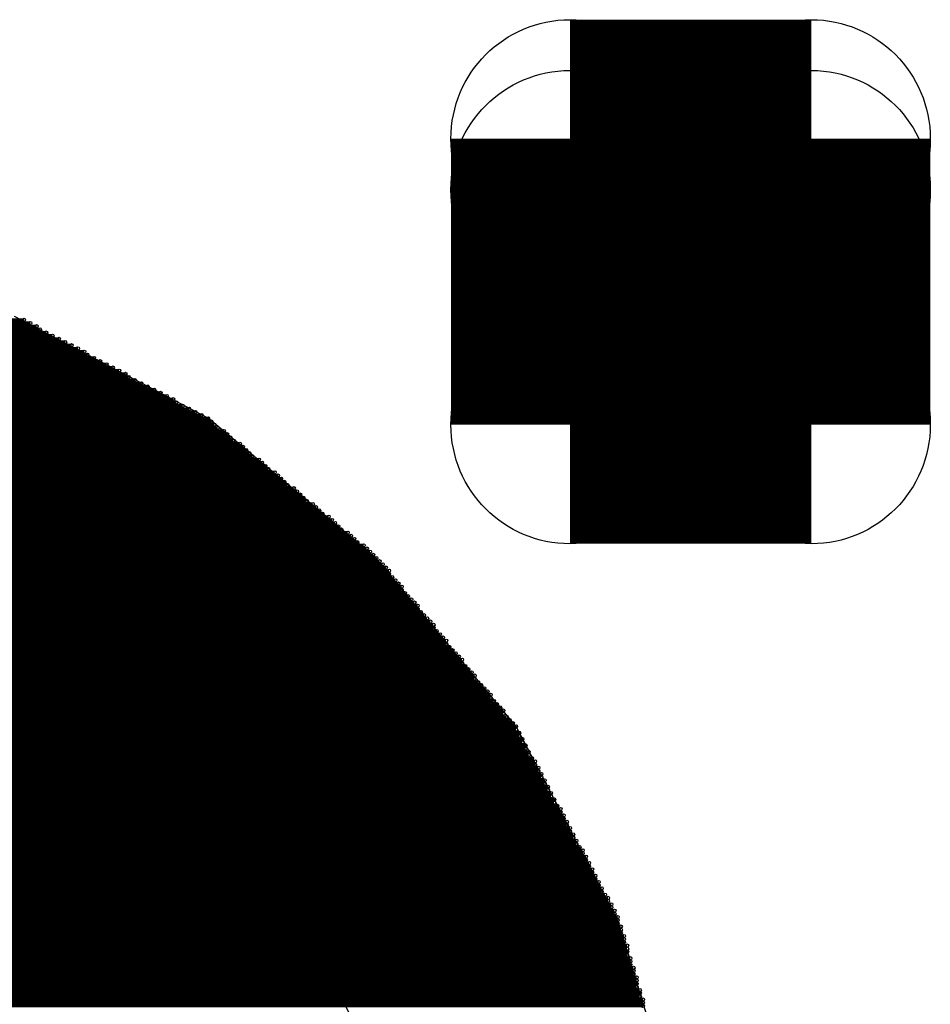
# Model space of a CAD drawing. Extents: x 0 to 23.9, y 0 to 20.7.
# Tile 105 of 127: x 20 to 20.7, y 3.9 to 4.7. Entities that reach past the tile are written whole.
import ezdxf

# ---------------------------------------------------------------- set-up
doc = ezdxf.new("R2010")
doc.units = 0
doc.layers.get('0').update_dxf_attribs({"linetype": 'CONTINUOUS'})
doc.layers.add('SEEEDSTUDIOXIAORP2040V1_22_GTS', color=9, linetype='CONTINUOUS')

# ---------------------------------------------------------------- blocks, each defined once
blk = doc.blocks.new('ROUND_271')
blk.add_circle((0, 0), 0.80137)
blk = doc.blocks.new('ROUND_306')
blk.add_circle((0, 0), 0.09525)
blk = doc.blocks.new('ROUND_7')
blk.add_circle((0, 0), 0)
blk = doc.blocks.new('ROUND_8')
blk.add_circle((0, 0), 0.00127)

msp = doc.modelspace()

# ---------------------------------------------------------------- linework, layer by layer
at = {"layer": 'SEEEDSTUDIOXIAORP2040V1_22_GTS'}
for points, const_width in [([(20.4089, 4.35864), (20.4089, 4.58724)], 0.1905), ([(20.4089, 4.58724), (20.60194, 4.58724)], 0.1905), ([(20.60194, 4.58724), (20.60194, 4.35864)], 0.1905), ([(20.60194, 4.5466), (20.4089, 4.5466)], 0.1905), ([(20.4089, 4.35864), (20.60194, 4.35864)], 0.1905), ([(19.9771, 4.43992), (19.05, 4.43992)], 0.00254), ([(19.05508, 4.44246), (19.97202, 4.44246)], 0.00254), ([(19.0373, 4.4323), (19.9898, 4.4323)], 0.00254), ([(19.98472, 4.43484), (19.04238, 4.43484)], 0.00254), ([(19.04746, 4.43738), (19.98218, 4.43738)], 0.00254), ([(20.00504, 4.42468), (19.02206, 4.42468)], 0.00254), ([(19.02714, 4.42722), (19.99996, 4.42722)], 0.00254), ([(19.99488, 4.42976), (19.03222, 4.42976)], 0.00254), ([(19.00936, 4.41706), (20.02028, 4.41706)], 0.00254), ([(20.0152, 4.4196), (19.0119, 4.4196)], 0.00254), ([(19.01698, 4.42214), (20.01012, 4.42214)], 0.00254), ([(20.03298, 4.40944), (18.99412, 4.40944)], 0.00254), ([(18.9992, 4.41198), (20.0279, 4.41198)], 0.00254), ([(20.02282, 4.41452), (19.00428, 4.41452)], 0.00254), ([(18.97888, 4.40182), (20.04822, 4.40182)], 0.00254), ([(20.04314, 4.40436), (18.98396, 4.40436)], 0.00254), ([(18.98904, 4.4069), (20.03806, 4.4069)], 0.00254), ([(20.06092, 4.3942), (18.96618, 4.3942)], 0.00254), ([(18.97126, 4.39674), (20.05584, 4.39674)], 0.00254), ([(20.0533, 4.39928), (18.9738, 4.39928)], 0.00254), ([(18.95094, 4.38658), (20.07616, 4.38658)], 0.00254), ([(20.07108, 4.38912), (18.95602, 4.38912)], 0.00254), ([(18.9611, 4.39166), (20.066, 4.39166)], 0.00254), ([(20.0914, 4.37896), (18.93824, 4.37896)], 0.00254), ([(18.94078, 4.3815), (20.08632, 4.3815)], 0.00254), ([(20.08124, 4.38404), (18.94586, 4.38404)], 0.00254), ([(18.923, 4.37134), (20.1041, 4.37134)], 0.00254), ([(20.09902, 4.37388), (18.92808, 4.37388)], 0.00254), ([(18.93316, 4.37642), (20.09394, 4.37642)], 0.00254), ([(18.90522, 4.36118), (20.12188, 4.36118)], 0.00254), ([(20.11934, 4.36372), (18.90776, 4.36372)], 0.00254), ([(18.91284, 4.36626), (20.11426, 4.36626)], 0.00254), ([(20.10918, 4.3688), (18.91792, 4.3688)], 0.00254), ([(20.13204, 4.35356), (18.89506, 4.35356)], 0.00254), ([(18.90014, 4.3561), (20.12696, 4.3561)], 0.00254), ([(20.12442, 4.35864), (18.90268, 4.35864)], 0.00254), ([(18.88744, 4.34594), (20.13966, 4.34594)], 0.00254), ([(20.13712, 4.34848), (18.88998, 4.34848)], 0.00254), ([(18.89252, 4.35102), (20.13458, 4.35102)], 0.00254), ([(20.14982, 4.33832), (18.87728, 4.33832)], 0.00254), ([(18.87982, 4.34086), (20.14728, 4.34086)], 0.00254), ([(20.14474, 4.3434), (18.88236, 4.3434)], 0.00254), ([(18.86712, 4.3307), (20.15998, 4.3307)], 0.00254), ([(20.1549, 4.33324), (18.8722, 4.33324)], 0.00254), ([(18.87474, 4.33578), (20.15236, 4.33578)], 0.00254), ([(20.1676, 4.32308), (18.8595, 4.32308)], 0.00254), ([(18.86204, 4.32562), (20.16506, 4.32562)], 0.00254), ([(20.16252, 4.32816), (18.86458, 4.32816)], 0.00254), ([(18.84934, 4.31546), (20.17776, 4.31546)], 0.00254), ([(20.17522, 4.318), (18.85188, 4.318)], 0.00254), ([(18.85696, 4.32054), (20.17268, 4.32054)], 0.00254), ([(20.18792, 4.30784), (18.83918, 4.30784)], 0.00254), ([(18.84426, 4.31038), (20.18284, 4.31038)], 0.00254), ([(20.1803, 4.31292), (18.8468, 4.31292)], 0.00254), ([(18.83156, 4.30022), (20.19554, 4.30022)], 0.00254), ([(20.193, 4.30276), (18.8341, 4.30276)], 0.00254), ([(18.83664, 4.3053), (20.19046, 4.3053)], 0.00254), ([(20.2057, 4.2926), (18.8214, 4.2926)], 0.00254), ([(18.82394, 4.29514), (20.20316, 4.29514)], 0.00254), ([(20.19808, 4.29768), (18.82902, 4.29768)], 0.00254), ([(20.2184, 4.28244), (18.8087, 4.28244)], 0.00254), ([(18.81378, 4.28498), (20.21586, 4.28498)], 0.00254), ([(20.21078, 4.28752), (18.81632, 4.28752)], 0.00254), ([(18.81886, 4.29006), (20.20824, 4.29006)], 0.00254), ([(18.80108, 4.27482), (20.22602, 4.27482)], 0.00254), ([(20.22348, 4.27736), (18.80362, 4.27736)], 0.00254), ([(18.80616, 4.2799), (20.22094, 4.2799)], 0.00254), ([(20.23618, 4.2672), (18.79092, 4.2672)], 0.00254), ([(18.79346, 4.26974), (20.23364, 4.26974)], 0.00254), ([(20.2311, 4.27228), (18.796, 4.27228)], 0.00254), ([(18.78076, 4.25958), (20.24634, 4.25958)], 0.00254), ([(20.2438, 4.26212), (18.78584, 4.26212)], 0.00254), ([(18.78838, 4.26466), (20.23872, 4.26466)], 0.00254), ([(20.25396, 4.25196), (18.77314, 4.25196)], 0.00254), ([(18.77568, 4.2545), (20.25142, 4.2545)], 0.00254), ([(20.24888, 4.25704), (18.77822, 4.25704)], 0.00254), ([(18.76552, 4.24434), (20.26158, 4.24434)], 0.00254), ([(20.25904, 4.24688), (18.76806, 4.24688)], 0.00254), ([(18.7706, 4.24942), (20.2565, 4.24942)], 0.00254), ([(20.26666, 4.23672), (18.76044, 4.23672)], 0.00254), ([(18.76298, 4.23926), (20.26412, 4.23926)], 0.00254), ([(20.26412, 4.2418), (18.76552, 4.2418)], 0.00254), ([(18.75282, 4.2291), (20.27428, 4.2291)], 0.00254), ([(20.27174, 4.23164), (18.75536, 4.23164)], 0.00254), ([(18.7579, 4.23418), (20.2692, 4.23418)], 0.00254), ([(20.27936, 4.22148), (18.74774, 4.22148)], 0.00254), ([(18.75028, 4.22402), (20.27682, 4.22402)], 0.00254), ([(20.27428, 4.22656), (18.75282, 4.22656)], 0.00254), ([(20.28444, 4.2164), (18.74266, 4.2164)], 0.00254), ([(18.74266, 4.21386), (20.28698, 4.21386)], 0.00254), ([(18.7452, 4.21894), (20.2819, 4.21894)], 0.00254), ([(18.7325, 4.2037), (20.2946, 4.2037)], 0.00254), ([(20.29206, 4.20624), (18.73504, 4.20624)], 0.00254), ([(18.73758, 4.20878), (20.28952, 4.20878)], 0.00254), ([(20.28698, 4.21132), (18.74012, 4.21132)], 0.00254), ([(20.29968, 4.19608), (18.72742, 4.19608)], 0.00254), ([(20.29714, 4.20116), (18.72996, 4.20116)], 0.00254), ([(18.72996, 4.19862), (20.29968, 4.19862)], 0.00254), ([(18.7198, 4.18846), (20.3073, 4.18846)], 0.00254), ([(20.30476, 4.191), (18.72234, 4.191)], 0.00254), ([(18.72488, 4.19354), (20.30222, 4.19354)], 0.00254), ([(20.31238, 4.18084), (18.71472, 4.18084)], 0.00254), ([(20.30984, 4.18592), (18.71726, 4.18592)], 0.00254), ([(18.71726, 4.18338), (20.30984, 4.18338)], 0.00254), ([(18.7071, 4.17322), (20.32, 4.17322)], 0.00254), ([(20.31746, 4.17576), (18.70964, 4.17576)], 0.00254), ([(18.71218, 4.1783), (20.31492, 4.1783)], 0.00254), ([(20.32508, 4.1656), (18.70202, 4.1656)], 0.00254), ([(18.70456, 4.16814), (20.32254, 4.16814)], 0.00254), ([(20.32254, 4.17068), (18.7071, 4.17068)], 0.00254), ([(18.6944, 4.15798), (20.3327, 4.15798)], 0.00254), ([(20.33016, 4.16052), (18.69694, 4.16052)], 0.00254), ([(18.69948, 4.16306), (20.32762, 4.16306)], 0.00254), ([(20.33778, 4.15036), (18.68932, 4.15036)], 0.00254), ([(18.69186, 4.1529), (20.33524, 4.1529)], 0.00254), ([(20.3327, 4.15544), (18.6944, 4.15544)], 0.00254), ([(20.34286, 4.14528), (18.68424, 4.14528)], 0.00254), ([(18.68424, 4.14274), (20.3454, 4.14274)], 0.00254), ([(18.68678, 4.14782), (20.34032, 4.14782)], 0.00254), ([(20.35048, 4.13512), (18.67662, 4.13512)], 0.00254), ([(18.67916, 4.13766), (20.34794, 4.13766)], 0.00254), ([(20.3454, 4.1402), (18.6817, 4.1402)], 0.00254), ([(20.3581, 4.12496), (18.669, 4.12496)], 0.00254), ([(20.35556, 4.13004), (18.67154, 4.13004)], 0.00254), ([(18.67154, 4.1275), (20.35556, 4.1275)], 0.00254), ([(18.67408, 4.13258), (20.35302, 4.13258)], 0.00254), ([(18.66138, 4.11734), (20.36572, 4.11734)], 0.00254), ([(20.36318, 4.11988), (18.66392, 4.11988)], 0.00254), ([(18.66646, 4.12242), (20.36064, 4.12242)], 0.00254), ([(18.65884, 4.11226), (20.36826, 4.11226)], 0.00254), ([(20.36826, 4.10972), (18.65884, 4.10972)], 0.00254), ([(20.36572, 4.1148), (18.66138, 4.1148)], 0.00254), ([(18.65376, 4.1021), (20.37334, 4.1021)], 0.00254), ([(18.6563, 4.10718), (20.3708, 4.10718)], 0.00254), ([(20.3708, 4.10464), (18.6563, 4.10464)], 0.00254), ([(18.65122, 4.09702), (20.37588, 4.09702)], 0.00254), ([(20.37588, 4.09448), (18.65122, 4.09448)], 0.00254), ([(20.37334, 4.09956), (18.65376, 4.09956)], 0.00254), ([(18.64614, 4.08686), (20.38096, 4.08686)], 0.00254), ([(18.64868, 4.09194), (20.37842, 4.09194)], 0.00254), ([(20.38096, 4.0894), (18.64868, 4.0894)], 0.00254), ([(20.38604, 4.07924), (18.64106, 4.07924)], 0.00254), ([(20.3835, 4.08432), (18.6436, 4.08432)], 0.00254), ([(18.6436, 4.08178), (20.3835, 4.08178)], 0.00254), ([(20.38858, 4.07416), (18.63852, 4.07416)], 0.00254), ([(18.63852, 4.07162), (20.38858, 4.07162)], 0.00254), ([(18.64106, 4.0767), (20.38604, 4.0767)], 0.00254), ([(20.39366, 4.064), (18.63344, 4.064)], 0.00254), ([(20.39112, 4.06908), (18.63598, 4.06908)], 0.00254), ([(18.63598, 4.06654), (20.39112, 4.06654)], 0.00254), ([(20.3962, 4.05892), (18.6309, 4.05892)], 0.00254), ([(18.6309, 4.05638), (20.3962, 4.05638)], 0.00254), ([(18.63344, 4.06146), (20.39366, 4.06146)], 0.00254), ([(18.62328, 4.04622), (20.40382, 4.04622)], 0.00254), ([(20.40128, 4.04876), (18.62582, 4.04876)], 0.00254), ([(20.39874, 4.05384), (18.62836, 4.05384)], 0.00254), ([(18.62836, 4.0513), (20.40128, 4.0513)], 0.00254), ([(18.62074, 4.04114), (20.40636, 4.04114)], 0.00254), ([(20.40636, 4.0386), (18.62074, 4.0386)], 0.00254), ([(20.40382, 4.04368), (18.62328, 4.04368)], 0.00254), ([(18.61566, 4.03098), (20.41144, 4.03098)], 0.00254), ([(18.6182, 4.03606), (20.4089, 4.03606)], 0.00254), ([(20.4089, 4.03352), (18.6182, 4.03352)], 0.00254), ([(18.61312, 4.0259), (20.41398, 4.0259)], 0.00254), ([(20.41398, 4.02336), (18.61312, 4.02336)], 0.00254), ([(20.41144, 4.02844), (18.61566, 4.02844)], 0.00254), ([(18.60804, 4.01574), (20.41906, 4.01574)], 0.00254), ([(18.61058, 4.02082), (20.41652, 4.02082)], 0.00254), ([(20.41906, 4.01828), (18.61058, 4.01828)], 0.00254), ([(20.42414, 4.00812), (18.60296, 4.00812)], 0.00254), ([(18.6055, 4.01066), (20.4216, 4.01066)], 0.00254), ([(20.4216, 4.0132), (18.60804, 4.0132)], 0.00254), ([(20.42668, 4.00304), (18.60042, 4.00304)], 0.00254), ([(18.60042, 4.0005), (20.42668, 4.0005)], 0.00254), ([(18.60296, 4.00558), (20.42414, 4.00558)], 0.00254), ([(20.43176, 3.99288), (18.59534, 3.99288)], 0.00254), ([(20.42922, 3.99796), (18.59788, 3.99796)], 0.00254), ([(18.59788, 3.99542), (20.42922, 3.99542)], 0.00254), ([(20.4343, 3.9878), (18.5928, 3.9878)], 0.00254), ([(18.5928, 3.98526), (20.4343, 3.98526)], 0.00254), ([(18.59534, 3.99034), (20.43176, 3.99034)], 0.00254), ([(20.43938, 3.97764), (18.58772, 3.97764)], 0.00254), ([(20.43684, 3.98272), (18.59026, 3.98272)], 0.00254), ([(18.59026, 3.98018), (20.43938, 3.98018)], 0.00254), ([(18.58264, 3.97002), (20.44446, 3.97002)], 0.00254), ([(20.44446, 3.96748), (18.58264, 3.96748)], 0.00254), ([(20.44192, 3.97256), (18.58518, 3.97256)], 0.00254), ([(18.58772, 3.9751), (20.44192, 3.9751)], 0.00254), ([(18.5801, 3.96494), (20.447, 3.96494)], 0.00254), ([(20.447, 3.9624), (18.5801, 3.9624)], 0.00254), ([(18.5801, 3.95986), (20.447, 3.95986)], 0.00254), ([(20.44954, 3.95732), (18.57756, 3.95732)], 0.00254), ([(18.57756, 3.95478), (20.44954, 3.95478)], 0.00254), ([(20.44954, 3.95224), (18.57756, 3.95224)], 0.00254), ([(18.57502, 3.9497), (20.45208, 3.9497)], 0.00254), ([(20.45208, 3.94716), (18.57502, 3.94716)], 0.00254), ([(18.57502, 3.94462), (20.45208, 3.94462)], 0.00254), ([(18.57248, 3.93954), (20.45462, 3.93954)], 0.00254), ([(20.45462, 3.937), (18.57248, 3.937)], 0.00254), ([(20.45462, 3.94208), (18.57502, 3.94208)], 0.00254), ([(20.45716, 3.93192), (18.56994, 3.93192)], 0.00254), ([(18.56994, 3.92938), (20.45716, 3.92938)], 0.00254), ([(18.57248, 3.93446), (20.45462, 3.93446)], 0.00254), ([(18.5674, 3.9243), (20.4597, 3.9243)], 0.00254), ([(20.4597, 3.92176), (18.5674, 3.92176)], 0.00254), ([(20.45716, 3.92684), (18.56994, 3.92684)], 0.00254), ([(20.46224, 3.91414), (18.56486, 3.91414)], 0.00254), ([(18.5674, 3.91922), (20.4597, 3.91922)], 0.00254), ([(18.5674, 3.91668), (20.46224, 3.91668)], 0.00254), ([(18.56232, 3.90652), (20.46478, 3.90652)], 0.00254), ([(18.56486, 3.9116), (20.46224, 3.9116)], 0.00254), ([(20.46224, 3.90906), (18.56486, 3.90906)], 0.00254), ([(20.46732, 3.8989), (18.55978, 3.8989)], 0.00254), ([(20.46478, 3.90398), (18.56232, 3.90398)], 0.00254), ([(18.56232, 3.90144), (20.46478, 3.90144)], 0.00254), ([(18.55978, 3.89636), (20.46732, 3.89636)], 0.00254), ([(20.46732, 3.89382), (18.55978, 3.89382)], 0.00254)]:
    msp.add_lwpolyline(points, dxfattribs=dict(at, const_width=const_width))
for points in [[(20.11934, 4.36372), (19.9644, 4.445)], [(20.25396, 4.25196), (20.11934, 4.36372)], [(20.36572, 4.11734), (20.25396, 4.25196)], [(20.447, 3.9624), (20.36572, 4.11734)], [(20.4978, 3.7973), (20.447, 3.9624)]]:
    msp.add_lwpolyline(points, dxfattribs=at)

# ---------------------------------------------------------------- block references
for name, p in [('ROUND_306', (20.4089, 4.58724)), ('ROUND_306', (20.60194, 4.58724)), ('ROUND_306', (20.4089, 4.5466)), ('ROUND_306', (20.60194, 4.5466)), ('ROUND_306', (20.4089, 4.35864)), ('ROUND_306', (20.4089, 4.35864)), ('ROUND_306', (20.60194, 4.35864)), ('ROUND_306', (20.60194, 4.35864)), ('ROUND_8', (19.97202, 4.44246)), ('ROUND_8', (19.9771, 4.43992)), ('ROUND_8', (19.98218, 4.43738)), ('ROUND_8', (19.98472, 4.43484)), ('ROUND_8', (19.9898, 4.4323)), ('ROUND_8', (19.99488, 4.42976)), ('ROUND_8', (19.99996, 4.42722)), ('ROUND_8', (20.00504, 4.42468)), ('ROUND_8', (20.01012, 4.42214)), ('ROUND_8', (20.0152, 4.4196)), ('ROUND_8', (20.02028, 4.41706)), ('ROUND_8', (20.02282, 4.41452)), ('ROUND_8', (20.0279, 4.41198)), ('ROUND_8', (20.03298, 4.40944)), ('ROUND_8', (20.03806, 4.4069)), ('ROUND_8', (20.04314, 4.40436)), ('ROUND_8', (20.04822, 4.40182)), ('ROUND_8', (20.0533, 4.39928)), ('ROUND_8', (20.05584, 4.39674)), ('ROUND_8', (20.06092, 4.3942)), ('ROUND_8', (20.066, 4.39166)), ('ROUND_8', (20.07108, 4.38912)), ('ROUND_8', (20.07616, 4.38658)), ('ROUND_8', (20.08124, 4.38404)), ('ROUND_8', (20.08632, 4.3815)), ('ROUND_8', (20.0914, 4.37896)), ('ROUND_8', (20.09394, 4.37642)), ('ROUND_8', (20.09902, 4.37388)), ('ROUND_8', (20.1041, 4.37134)), ('ROUND_7', (20.11934, 4.36372)), ('ROUND_8', (20.10918, 4.3688)), ('ROUND_8', (20.11426, 4.36626)), ('ROUND_8', (20.11934, 4.36372)), ('ROUND_8', (20.12188, 4.36118)), ('ROUND_8', (20.12442, 4.35864)), ('ROUND_8', (20.12696, 4.3561)), ('ROUND_8', (20.13204, 4.35356)), ('ROUND_8', (20.13458, 4.35102)), ('ROUND_8', (20.13712, 4.34848)), ('ROUND_8', (20.13966, 4.34594)), ('ROUND_8', (20.14474, 4.3434)), ('ROUND_8', (20.14728, 4.34086)), ('ROUND_8', (20.14982, 4.33832)), ('ROUND_271', (19.51482, 3.5306)), ('ROUND_8', (20.15236, 4.33578)), ('ROUND_8', (20.1549, 4.33324)), ('ROUND_8', (20.15998, 4.3307)), ('ROUND_8', (20.16252, 4.32816)), ('ROUND_8', (20.16506, 4.32562)), ('ROUND_8', (20.1676, 4.32308)), ('ROUND_8', (20.17268, 4.32054)), ('ROUND_8', (20.17522, 4.318)), ('ROUND_8', (20.17776, 4.31546)), ('ROUND_8', (20.1803, 4.31292)), ('ROUND_8', (20.18284, 4.31038)), ('ROUND_8', (20.18792, 4.30784)), ('ROUND_8', (20.19046, 4.3053)), ('ROUND_8', (20.193, 4.30276)), ('ROUND_8', (20.19554, 4.30022)), ('ROUND_8', (20.19808, 4.29768)), ('ROUND_8', (20.20316, 4.29514)), ('ROUND_8', (20.2057, 4.2926)), ('ROUND_8', (20.20824, 4.29006)), ('ROUND_8', (20.21078, 4.28752)), ('ROUND_8', (20.21586, 4.28498)), ('ROUND_8', (20.2184, 4.28244)), ('ROUND_8', (20.22094, 4.2799)), ('ROUND_8', (20.22348, 4.27736)), ('ROUND_8', (20.22602, 4.27482)), ('ROUND_8', (20.2311, 4.27228)), ('ROUND_8', (20.23364, 4.26974)), ('ROUND_8', (20.23618, 4.2672)), ('ROUND_8', (20.23872, 4.26466)), ('ROUND_8', (20.2438, 4.26212)), ('ROUND_8', (20.24634, 4.25958)), ('ROUND_8', (20.24888, 4.25704)), ('ROUND_8', (20.25142, 4.2545)), ('ROUND_8', (20.25396, 4.25196)), ('ROUND_7', (20.25396, 4.25196)), ('ROUND_8', (20.2565, 4.24942)), ('ROUND_8', (20.25904, 4.24688)), ('ROUND_8', (20.26158, 4.24434)), ('ROUND_8', (20.26412, 4.2418)), ('ROUND_8', (20.26412, 4.23926)), ('ROUND_8', (20.26666, 4.23672)), ('ROUND_8', (20.2692, 4.23418)), ('ROUND_8', (20.27174, 4.23164)), ('ROUND_8', (20.27428, 4.2291)), ('ROUND_8', (20.27428, 4.22656)), ('ROUND_8', (20.27682, 4.22402)), ('ROUND_8', (20.27936, 4.22148)), ('ROUND_8', (20.2819, 4.21894)), ('ROUND_8', (20.28444, 4.2164)), ('ROUND_8', (20.28698, 4.21386)), ('ROUND_8', (20.28698, 4.21132)), ('ROUND_8', (20.28952, 4.20878)), ('ROUND_8', (20.29206, 4.20624)), ('ROUND_8', (20.2946, 4.2037)), ('ROUND_8', (20.29714, 4.20116)), ('ROUND_8', (20.29968, 4.19862)), ('ROUND_8', (20.29968, 4.19608)), ('ROUND_8', (20.30222, 4.19354)), ('ROUND_8', (20.30476, 4.191)), ('ROUND_8', (20.3073, 4.18846)), ('ROUND_8', (20.30984, 4.18592)), ('ROUND_8', (20.30984, 4.18338)), ('ROUND_8', (20.31238, 4.18084)), ('ROUND_8', (20.31492, 4.1783)), ('ROUND_8', (20.31746, 4.17576)), ('ROUND_8', (20.32, 4.17322)), ('ROUND_8', (20.32254, 4.17068)), ('ROUND_8', (20.32254, 4.16814)), ('ROUND_8', (20.32508, 4.1656)), ('ROUND_8', (20.32762, 4.16306)), ('ROUND_8', (20.33016, 4.16052)), ('ROUND_8', (20.3327, 4.15798)), ('ROUND_8', (20.3327, 4.15544)), ('ROUND_8', (20.33524, 4.1529)), ('ROUND_8', (20.33778, 4.15036)), ('ROUND_8', (20.34032, 4.14782)), ('ROUND_8', (20.34286, 4.14528)), ('ROUND_8', (20.3454, 4.14274)), ('ROUND_8', (20.3454, 4.1402)), ('ROUND_8', (20.34794, 4.13766)), ('ROUND_8', (20.35048, 4.13512)), ('ROUND_8', (20.35302, 4.13258)), ('ROUND_8', (20.35556, 4.13004)), ('ROUND_8', (20.35556, 4.1275)), ('ROUND_8', (20.3581, 4.12496)), ('ROUND_8', (20.36064, 4.12242)), ('ROUND_8', (20.36318, 4.11988)), ('ROUND_8', (20.36572, 4.11734)), ('ROUND_7', (20.36572, 4.11734)), ('ROUND_8', (20.36572, 4.1148)), ('ROUND_8', (20.36826, 4.11226)), ('ROUND_8', (20.36826, 4.10972)), ('ROUND_8', (20.3708, 4.10718)), ('ROUND_8', (20.3708, 4.10464)), ('ROUND_8', (20.37334, 4.1021)), ('ROUND_8', (20.37334, 4.09956)), ('ROUND_8', (20.37588, 4.09702)), ('ROUND_8', (20.37588, 4.09448)), ('ROUND_8', (20.37842, 4.09194)), ('ROUND_8', (20.38096, 4.0894)), ('ROUND_8', (20.38096, 4.08686)), ('ROUND_8', (20.3835, 4.08432)), ('ROUND_8', (20.3835, 4.08178)), ('ROUND_8', (20.38604, 4.07924)), ('ROUND_8', (20.38604, 4.0767)), ('ROUND_8', (20.38858, 4.07416)), ('ROUND_8', (20.38858, 4.07162)), ('ROUND_8', (20.39112, 4.06908)), ('ROUND_8', (20.39112, 4.06654)), ('ROUND_8', (20.39366, 4.064)), ('ROUND_8', (20.39366, 4.06146)), ('ROUND_8', (20.3962, 4.05892)), ('ROUND_8', (20.3962, 4.05638)), ('ROUND_8', (20.39874, 4.05384)), ('ROUND_8', (20.40128, 4.0513)), ('ROUND_8', (20.40128, 4.04876)), ('ROUND_8', (20.40382, 4.04622)), ('ROUND_8', (20.40382, 4.04368)), ('ROUND_8', (20.40636, 4.04114)), ('ROUND_8', (20.40636, 4.0386)), ('ROUND_8', (20.4089, 4.03606)), ('ROUND_8', (20.4089, 4.03352)), ('ROUND_8', (20.41144, 4.03098)), ('ROUND_8', (20.41144, 4.02844)), ('ROUND_8', (20.41398, 4.0259)), ('ROUND_8', (20.41398, 4.02336)), ('ROUND_8', (20.41652, 4.02082)), ('ROUND_8', (20.41906, 4.01828)), ('ROUND_8', (20.41906, 4.01574)), ('ROUND_8', (20.4216, 4.0132)), ('ROUND_8', (20.4216, 4.01066)), ('ROUND_8', (20.42414, 4.00812)), ('ROUND_8', (20.42414, 4.00558)), ('ROUND_8', (20.42668, 4.00304)), ('ROUND_8', (20.42668, 4.0005)), ('ROUND_8', (20.42922, 3.99796)), ('ROUND_8', (20.42922, 3.99542)), ('ROUND_8', (20.43176, 3.99288)), ('ROUND_8', (20.43176, 3.99034)), ('ROUND_8', (20.4343, 3.9878)), ('ROUND_8', (20.4343, 3.98526)), ('ROUND_8', (20.43684, 3.98272)), ('ROUND_8', (20.43938, 3.98018)), ('ROUND_8', (20.43938, 3.97764)), ('ROUND_8', (20.44192, 3.9751)), ('ROUND_8', (20.44192, 3.97256)), ('ROUND_8', (20.44446, 3.97002)), ('ROUND_8', (20.44446, 3.96748)), ('ROUND_7', (20.447, 3.9624)), ('ROUND_8', (20.447, 3.96494)), ('ROUND_8', (20.447, 3.9624)), ('ROUND_8', (20.447, 3.95986)), ('ROUND_8', (20.44954, 3.95732)), ('ROUND_8', (20.44954, 3.95478)), ('ROUND_8', (20.44954, 3.95224)), ('ROUND_8', (20.45208, 3.9497)), ('ROUND_8', (20.45208, 3.94716)), ('ROUND_8', (20.45208, 3.94462)), ('ROUND_8', (20.45462, 3.94208)), ('ROUND_8', (20.45462, 3.93954)), ('ROUND_8', (20.45462, 3.937)), ('ROUND_8', (20.45462, 3.93446)), ('ROUND_8', (20.45716, 3.93192)), ('ROUND_8', (20.45716, 3.92938)), ('ROUND_8', (20.45716, 3.92684)), ('ROUND_8', (20.4597, 3.9243)), ('ROUND_8', (20.4597, 3.92176)), ('ROUND_8', (20.4597, 3.91922)), ('ROUND_8', (20.46224, 3.91668)), ('ROUND_8', (20.46224, 3.91414)), ('ROUND_8', (20.46224, 3.9116)), ('ROUND_8', (20.46224, 3.90906)), ('ROUND_8', (20.46478, 3.90652)), ('ROUND_8', (20.46478, 3.90398)), ('ROUND_8', (20.46478, 3.90144)), ('ROUND_8', (20.46732, 3.8989)), ('ROUND_8', (20.46732, 3.89636)), ('ROUND_8', (20.46732, 3.89382))]:
    msp.add_blockref(name, p, dxfattribs=at)

doc.saveas('drawing.dxf')
